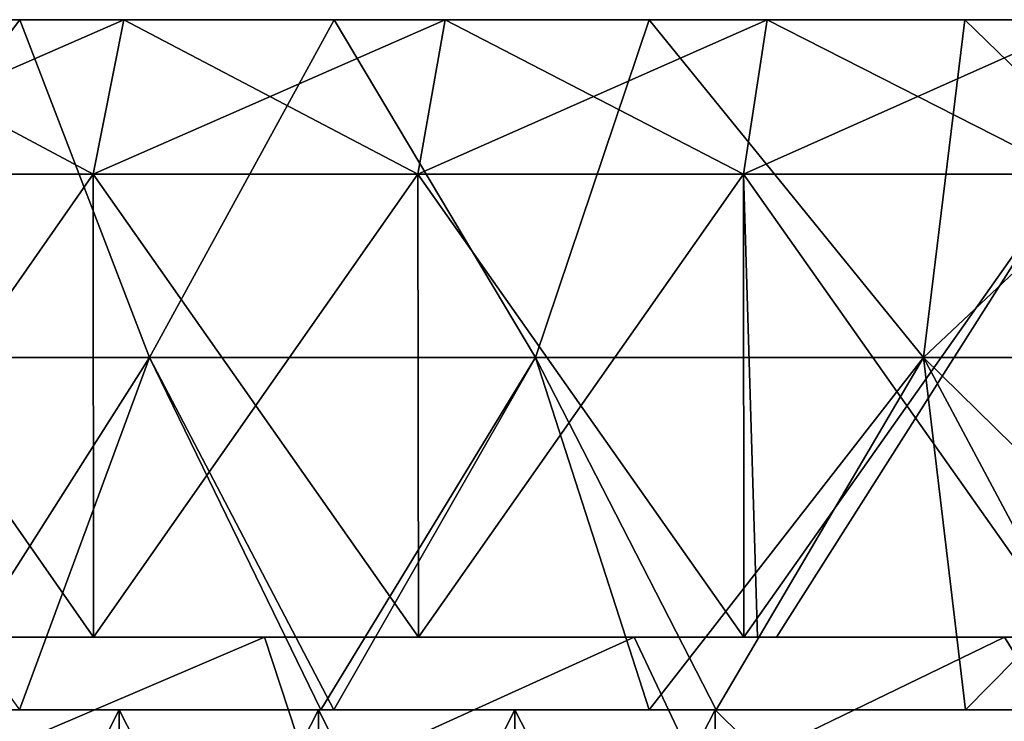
# Model space of a CAD drawing. Header units: inches. Extents: x -3.56 to 3.56, y -0.38 to 0.62.
# Tile 126 of 256: x -0.58 to -0.38, y 0.48 to 0.62. Entities that reach past the tile are written whole.
import ezdxf

# ---------------------------------------------------------------- set-up
doc = ezdxf.new("R2010")
doc.units = ezdxf.units.IN
doc.header["$LTSCALE"] = 65.185185
doc.header["$MEASUREMENT"] = 0
for name, color, linetype in [('1', 7, 'CONTINUOUS'), ('13', 7, 'CONTINUOUS'), ('14', 7, 'CONTINUOUS'), ('15', 7, 'CONTINUOUS'), ('16', 7, 'CONTINUOUS'), ('17', 7, 'CONTINUOUS'), ('2', 7, 'CONTINUOUS'), ('3', 7, 'CONTINUOUS'), ('4', 7, 'CONTINUOUS'), ('5', 7, 'CONTINUOUS'), ('6', 7, 'CONTINUOUS'), ('7', 7, 'CONTINUOUS')]:
    doc.layers.add(name, color=color, linetype=linetype)

msp = doc.modelspace()

# ---------------------------------------------------------------- linework, layer by layer
at = {"layer": '1', "color": 13, "linetype": 'Continuous', "true_color": 0xd67263}
for points in [[(-0.57795, 0.5, 2.84257), (-0.63045, 0.5, 2.80499), (-0.65173, 0.5, 2.84257), (-0.57795, 0.5, 2.84257)], [(-0.57795, 0.5, 2.84257), (-0.65173, 0.5, 2.84257), (-0.58795, 0.5, 2.92265), (-0.57795, 0.5, 2.84257)], [(-0.64894, 0.5, -3.00327), (-0.61028, 0.5, -2.92319), (-0.56904, 0.5, -3.00327), (-0.64894, 0.5, -3.00327)], [(-0.64894, 0.5, -3.00327), (-0.56904, 0.5, -3.00327), (-0.58769, 0.5, -3.08335), (-0.64894, 0.5, -3.00327)], [(-0.56491, 0.5, -2.81893), (-0.5829, 0.5, -2.84311), (-0.63045, 0.5, -2.80499), (-0.56491, 0.5, -2.81893)], [(-0.56491, 0.5, 2.81893), (-0.63045, 0.5, 2.80499), (-0.57795, 0.5, 2.84257), (-0.56491, 0.5, 2.81893)], [(-0.54925, 0.5, 3.00273), (-0.58795, 0.5, 2.92265), (-0.62915, 0.5, 3.00273), (-0.54925, 0.5, 3.00273)], [(-0.54925, 0.5, 3.00273), (-0.62915, 0.5, 3.00273), (-0.5987, 0.5, 3.08281), (-0.54925, 0.5, 3.00273)], [(-0.61028, 0.5, -2.92319), (-0.5829, 0.5, -2.84311), (-0.53039, 0.5, -2.92319), (-0.61028, 0.5, -2.92319)], [(-0.61028, 0.5, -2.92319), (-0.53039, 0.5, -2.92319), (-0.56904, 0.5, -3.00327), (-0.61028, 0.5, -2.92319)], [(-0.605, 0.5, -3.51073), (-0.58771, 0.5, -3.48375), (-0.53028, 0.5, -3.52279), (-0.605, 0.5, -3.51073)], [(-0.53028, 0.5, 3.52279), (-0.58979, 0.5, 3.48321), (-0.605, 0.5, 3.51073), (-0.53028, 0.5, 3.52279)], [(-0.51966, 0.5, 3.16289), (-0.5987, 0.5, 3.08281), (-0.59961, 0.5, 3.16289), (-0.51966, 0.5, 3.16289)], [(-0.51966, 0.5, 3.16289), (-0.59961, 0.5, 3.16289), (-0.59777, 0.5, 3.24297), (-0.51966, 0.5, 3.16289)], [(-0.59923, 0.5, -3.16343), (-0.58769, 0.5, -3.08335), (-0.51933, 0.5, -3.16343), (-0.59923, 0.5, -3.16343)], [(-0.59923, 0.5, -3.16343), (-0.51933, 0.5, -3.16343), (-0.5973, 0.5, -3.24351), (-0.59923, 0.5, -3.16343)], [(-0.51962, 0.5, 3.08281), (-0.54925, 0.5, 3.00273), (-0.5987, 0.5, 3.08281), (-0.51962, 0.5, 3.08281)], [(-0.51962, 0.5, 3.08281), (-0.5987, 0.5, 3.08281), (-0.51966, 0.5, 3.16289), (-0.51962, 0.5, 3.08281)], [(-0.51807, 0.5, 3.24297), (-0.51966, 0.5, 3.16289), (-0.59777, 0.5, 3.24297), (-0.51807, 0.5, 3.24297)], [(-0.51807, 0.5, 3.24297), (-0.59777, 0.5, 3.24297), (-0.58346, 0.5, 3.32305), (-0.51807, 0.5, 3.24297)], [(-0.5973, 0.5, -3.24351), (-0.51933, 0.5, -3.16343), (-0.51767, 0.5, -3.24351), (-0.5973, 0.5, -3.24351)], [(-0.5973, 0.5, -3.24351), (-0.51767, 0.5, -3.24351), (-0.58283, 0.5, -3.32359), (-0.5973, 0.5, -3.24351)], [(-0.51114, 0.5, 3.48321), (-0.58517, 0.5, 3.40313), (-0.58979, 0.5, 3.48321), (-0.51114, 0.5, 3.48321)], [(-0.51114, 0.5, 3.48321), (-0.58979, 0.5, 3.48321), (-0.53028, 0.5, 3.52279), (-0.51114, 0.5, 3.48321)], [(-0.50803, 0.5, 2.92265), (-0.57795, 0.5, 2.84257), (-0.58795, 0.5, 2.92265), (-0.50803, 0.5, 2.92265)], [(-0.50803, 0.5, 2.92265), (-0.58795, 0.5, 2.92265), (-0.54925, 0.5, 3.00273), (-0.50803, 0.5, 2.92265)], [(-0.58771, 0.5, -3.48375), (-0.58423, 0.5, -3.40367), (-0.50933, 0.5, -3.48375), (-0.58771, 0.5, -3.48375)], [(-0.58771, 0.5, -3.48375), (-0.50933, 0.5, -3.48375), (-0.53028, 0.5, -3.52279), (-0.58771, 0.5, -3.48375)], [(-0.58769, 0.5, -3.08335), (-0.56904, 0.5, -3.00327), (-0.50863, 0.5, -3.08335), (-0.58769, 0.5, -3.08335)], [(-0.58769, 0.5, -3.08335), (-0.50863, 0.5, -3.08335), (-0.51933, 0.5, -3.16343), (-0.58769, 0.5, -3.08335)], [(-0.50715, 0.5, 3.40313), (-0.58346, 0.5, 3.32305), (-0.58517, 0.5, 3.40313), (-0.50715, 0.5, 3.40313)], [(-0.50715, 0.5, 3.40313), (-0.58517, 0.5, 3.40313), (-0.51114, 0.5, 3.48321), (-0.50715, 0.5, 3.40313)], [(-0.58423, 0.5, -3.40367), (-0.58283, 0.5, -3.32359), (-0.50634, 0.5, -3.40367), (-0.58423, 0.5, -3.40367)], [(-0.58423, 0.5, -3.40367), (-0.50634, 0.5, -3.40367), (-0.50933, 0.5, -3.48375), (-0.58423, 0.5, -3.40367)], [(-0.50567, 0.5, 3.32305), (-0.51807, 0.5, 3.24297), (-0.58346, 0.5, 3.32305), (-0.50567, 0.5, 3.32305)], [(-0.50567, 0.5, 3.32305), (-0.58346, 0.5, 3.32305), (-0.50715, 0.5, 3.40313), (-0.50567, 0.5, 3.32305)], [(-0.5829, 0.5, -2.84311), (-0.50472, 0.5, -2.84311), (-0.53039, 0.5, -2.92319), (-0.5829, 0.5, -2.84311)], [(-0.50472, 0.5, -2.84311), (-0.5829, 0.5, -2.84311), (-0.56491, 0.5, -2.81893), (-0.50472, 0.5, -2.84311)], [(-0.58283, 0.5, -3.32359), (-0.51767, 0.5, -3.24351), (-0.50513, 0.5, -3.32359), (-0.58283, 0.5, -3.32359)], [(-0.58283, 0.5, -3.32359), (-0.50513, 0.5, -3.32359), (-0.50634, 0.5, -3.40367), (-0.58283, 0.5, -3.32359)], [(-0.50417, 0.5, 2.84257), (-0.56491, 0.5, 2.81893), (-0.57795, 0.5, 2.84257), (-0.50417, 0.5, 2.84257)], [(-0.50417, 0.5, 2.84257), (-0.57795, 0.5, 2.84257), (-0.50803, 0.5, 2.92265), (-0.50417, 0.5, 2.84257)], [(-0.56904, 0.5, -3.00327), (-0.53039, 0.5, -2.92319), (-0.48913, 0.5, -3.00327), (-0.56904, 0.5, -3.00327)], [(-0.56904, 0.5, -3.00327), (-0.48913, 0.5, -3.00327), (-0.50863, 0.5, -3.08335), (-0.56904, 0.5, -3.00327)], [(-0.4991, 0.5, -2.83133), (-0.50472, 0.5, -2.84311), (-0.56491, 0.5, -2.81893), (-0.4991, 0.5, -2.83133)], [(-0.4991, 0.5, 2.83133), (-0.56491, 0.5, 2.81893), (-0.50417, 0.5, 2.84257), (-0.4991, 0.5, 2.83133)], [(-0.46936, 0.5, 3.00273), (-0.50803, 0.5, 2.92265), (-0.54925, 0.5, 3.00273), (-0.46936, 0.5, 3.00273)], [(-0.46936, 0.5, 3.00273), (-0.54925, 0.5, 3.00273), (-0.51962, 0.5, 3.08281), (-0.46936, 0.5, 3.00273)], [(-0.53039, 0.5, -2.92319), (-0.50472, 0.5, -2.84311), (-0.45049, 0.5, -2.92319), (-0.53039, 0.5, -2.92319)], [(-0.53039, 0.5, -2.92319), (-0.45049, 0.5, -2.92319), (-0.48913, 0.5, -3.00327), (-0.53039, 0.5, -2.92319)], [(-0.53028, 0.5, -3.52279), (-0.50933, 0.5, -3.48375), (-0.45538, 0.5, -3.53326), (-0.53028, 0.5, -3.52279)], [(-0.45538, 0.5, 3.53326), (-0.51114, 0.5, 3.48321), (-0.53028, 0.5, 3.52279), (-0.45538, 0.5, 3.53326)], [(-0.43971, 0.5, 3.16289), (-0.51962, 0.5, 3.08281), (-0.51966, 0.5, 3.16289), (-0.43971, 0.5, 3.16289)], [(-0.43971, 0.5, 3.16289), (-0.51966, 0.5, 3.16289), (-0.51807, 0.5, 3.24297), (-0.43971, 0.5, 3.16289)], [(-0.44055, 0.5, 3.08281), (-0.46936, 0.5, 3.00273), (-0.51962, 0.5, 3.08281), (-0.44055, 0.5, 3.08281)], [(-0.44055, 0.5, 3.08281), (-0.51962, 0.5, 3.08281), (-0.43971, 0.5, 3.16289), (-0.44055, 0.5, 3.08281)], [(-0.51933, 0.5, -3.16343), (-0.50863, 0.5, -3.08335), (-0.43944, 0.5, -3.16343), (-0.51933, 0.5, -3.16343)], [(-0.51933, 0.5, -3.16343), (-0.43944, 0.5, -3.16343), (-0.51767, 0.5, -3.24351), (-0.51933, 0.5, -3.16343)], [(-0.43837, 0.5, 3.24297), (-0.43971, 0.5, 3.16289), (-0.51807, 0.5, 3.24297), (-0.43837, 0.5, 3.24297)], [(-0.43837, 0.5, 3.24297), (-0.51807, 0.5, 3.24297), (-0.50567, 0.5, 3.32305), (-0.43837, 0.5, 3.24297)], [(-0.51767, 0.5, -3.24351), (-0.43944, 0.5, -3.16343), (-0.43803, 0.5, -3.24351), (-0.51767, 0.5, -3.24351)], [(-0.51767, 0.5, -3.24351), (-0.43803, 0.5, -3.24351), (-0.50513, 0.5, -3.32359), (-0.51767, 0.5, -3.24351)], [(-0.43249, 0.5, 3.48321), (-0.50715, 0.5, 3.40313), (-0.51114, 0.5, 3.48321), (-0.43249, 0.5, 3.48321)], [(-0.43249, 0.5, 3.48321), (-0.51114, 0.5, 3.48321), (-0.45538, 0.5, 3.53326), (-0.43249, 0.5, 3.48321)], [(-0.50933, 0.5, -3.48375), (-0.50634, 0.5, -3.40367), (-0.43096, 0.5, -3.48375), (-0.50933, 0.5, -3.48375)], [(-0.50933, 0.5, -3.48375), (-0.43096, 0.5, -3.48375), (-0.45538, 0.5, -3.53326), (-0.50933, 0.5, -3.48375)], [(-0.50863, 0.5, -3.08335), (-0.48913, 0.5, -3.00327), (-0.42957, 0.5, -3.08335), (-0.50863, 0.5, -3.08335)], [(-0.50863, 0.5, -3.08335), (-0.42957, 0.5, -3.08335), (-0.43944, 0.5, -3.16343), (-0.50863, 0.5, -3.08335)], [(-0.42812, 0.5, 2.92265), (-0.50417, 0.5, 2.84257), (-0.50803, 0.5, 2.92265), (-0.42812, 0.5, 2.92265)], [(-0.42812, 0.5, 2.92265), (-0.50803, 0.5, 2.92265), (-0.46936, 0.5, 3.00273), (-0.42812, 0.5, 2.92265)], [(-0.42914, 0.5, 3.40313), (-0.50567, 0.5, 3.32305), (-0.50715, 0.5, 3.40313), (-0.42914, 0.5, 3.40313)], [(-0.42914, 0.5, 3.40313), (-0.50715, 0.5, 3.40313), (-0.43249, 0.5, 3.48321), (-0.42914, 0.5, 3.40313)], [(-0.50634, 0.5, -3.40367), (-0.50513, 0.5, -3.32359), (-0.42845, 0.5, -3.40367), (-0.50634, 0.5, -3.40367)], [(-0.50634, 0.5, -3.40367), (-0.42845, 0.5, -3.40367), (-0.43096, 0.5, -3.48375), (-0.50634, 0.5, -3.40367)], [(-0.42788, 0.5, 3.32305), (-0.43837, 0.5, 3.24297), (-0.50567, 0.5, 3.32305), (-0.42788, 0.5, 3.32305)], [(-0.42788, 0.5, 3.32305), (-0.50567, 0.5, 3.32305), (-0.42914, 0.5, 3.40313), (-0.42788, 0.5, 3.32305)], [(-0.50513, 0.5, -3.32359), (-0.43803, 0.5, -3.24351), (-0.42743, 0.5, -3.32359), (-0.50513, 0.5, -3.32359)], [(-0.50513, 0.5, -3.32359), (-0.42743, 0.5, -3.32359), (-0.42845, 0.5, -3.40367), (-0.50513, 0.5, -3.32359)], [(-0.50472, 0.5, -2.84311), (-0.42656, 0.5, -2.84318), (-0.45049, 0.5, -2.92319), (-0.50472, 0.5, -2.84311)], [(-0.42656, 0.5, -2.84318), (-0.50472, 0.5, -2.84311), (-0.43315, 0.5, -2.84218), (-0.42656, 0.5, -2.84318)], [(-0.43315, 0.5, -2.84218), (-0.50472, 0.5, -2.84311), (-0.4991, 0.5, -2.83133), (-0.43315, 0.5, -2.84218)], [(-0.43315, 0.5, 2.84218), (-0.4991, 0.5, 2.83133), (-0.50417, 0.5, 2.84257), (-0.43315, 0.5, 2.84218)], [(-0.43039, 0.5, 2.8426), (-0.43315, 0.5, 2.84218), (-0.50417, 0.5, 2.84257), (-0.43039, 0.5, 2.8426)], [(-0.43039, 0.5, 2.8426), (-0.50417, 0.5, 2.84257), (-0.42812, 0.5, 2.92265), (-0.43039, 0.5, 2.8426)], [(-0.48913, 0.5, -3.00327), (-0.45049, 0.5, -2.92319), (-0.40922, 0.5, -3.00327), (-0.48913, 0.5, -3.00327)], [(-0.48913, 0.5, -3.00327), (-0.40922, 0.5, -3.00327), (-0.42957, 0.5, -3.08335), (-0.48913, 0.5, -3.00327)], [(-0.38947, 0.5, 3.00273), (-0.42812, 0.5, 2.92265), (-0.46936, 0.5, 3.00273), (-0.38947, 0.5, 3.00273)], [(-0.38947, 0.5, 3.00273), (-0.46936, 0.5, 3.00273), (-0.44055, 0.5, 3.08281), (-0.38947, 0.5, 3.00273)], [(-0.45538, 0.5, -3.53326), (-0.43096, 0.5, -3.48375), (-0.38038, 0.5, -3.54213), (-0.45538, 0.5, -3.53326)], [(-0.38038, 0.5, 3.54213), (-0.43249, 0.5, 3.48321), (-0.45538, 0.5, 3.53326), (-0.38038, 0.5, 3.54213)], [(-0.45049, 0.5, -2.92319), (-0.42656, 0.5, -2.84318), (-0.37059, 0.5, -2.92319), (-0.45049, 0.5, -2.92319)], [(-0.45049, 0.5, -2.92319), (-0.37059, 0.5, -2.92319), (-0.40922, 0.5, -3.00327), (-0.45049, 0.5, -2.92319)], [(-0.36148, 0.5, 3.08281), (-0.38947, 0.5, 3.00273), (-0.44055, 0.5, 3.08281), (-0.36148, 0.5, 3.08281)], [(-0.36148, 0.5, 3.08281), (-0.44055, 0.5, 3.08281), (-0.43971, 0.5, 3.16289), (-0.36148, 0.5, 3.08281)], [(-0.35977, 0.5, 3.16289), (-0.36148, 0.5, 3.08281), (-0.43971, 0.5, 3.16289), (-0.35977, 0.5, 3.16289)], [(-0.35977, 0.5, 3.16289), (-0.43971, 0.5, 3.16289), (-0.43837, 0.5, 3.24297), (-0.35977, 0.5, 3.16289)], [(-0.43944, 0.5, -3.16343), (-0.42957, 0.5, -3.08335), (-0.35954, 0.5, -3.16343), (-0.43944, 0.5, -3.16343)], [(-0.43944, 0.5, -3.16343), (-0.35954, 0.5, -3.16343), (-0.43803, 0.5, -3.24351), (-0.43944, 0.5, -3.16343)], [(-0.35868, 0.5, 3.24297), (-0.35977, 0.5, 3.16289), (-0.43837, 0.5, 3.24297), (-0.35868, 0.5, 3.24297)], [(-0.35868, 0.5, 3.24297), (-0.43837, 0.5, 3.24297), (-0.42788, 0.5, 3.32305), (-0.35868, 0.5, 3.24297)], [(-0.43803, 0.5, -3.24351), (-0.35954, 0.5, -3.16343), (-0.3584, 0.5, -3.24351), (-0.43803, 0.5, -3.24351)], [(-0.43803, 0.5, -3.24351), (-0.3584, 0.5, -3.24351), (-0.42743, 0.5, -3.32359), (-0.43803, 0.5, -3.24351)], [(-0.35383, 0.5, 3.48321), (-0.42914, 0.5, 3.40313), (-0.43249, 0.5, 3.48321), (-0.35383, 0.5, 3.48321)], [(-0.35383, 0.5, 3.48321), (-0.43249, 0.5, 3.48321), (-0.38038, 0.5, 3.54213), (-0.35383, 0.5, 3.48321)], [(-0.43096, 0.5, -3.48375), (-0.42845, 0.5, -3.40367), (-0.35258, 0.5, -3.48375), (-0.43096, 0.5, -3.48375)], [(-0.43096, 0.5, -3.48375), (-0.35258, 0.5, -3.48375), (-0.38038, 0.5, -3.54213), (-0.43096, 0.5, -3.48375)], [(-0.36707, 0.5, 2.85147), (-0.43039, 0.5, 2.8426), (-0.42812, 0.5, 2.92265), (-0.36707, 0.5, 2.85147)], [(-0.42957, 0.5, -3.08335), (-0.40922, 0.5, -3.00327), (-0.3505, 0.5, -3.08335), (-0.42957, 0.5, -3.08335)], [(-0.42957, 0.5, -3.08335), (-0.3505, 0.5, -3.08335), (-0.35954, 0.5, -3.16343), (-0.42957, 0.5, -3.08335)], [(-0.35112, 0.5, 3.40313), (-0.42788, 0.5, 3.32305), (-0.42914, 0.5, 3.40313), (-0.35112, 0.5, 3.40313)], [(-0.35112, 0.5, 3.40313), (-0.42914, 0.5, 3.40313), (-0.35383, 0.5, 3.48321), (-0.35112, 0.5, 3.40313)], [(-0.42845, 0.5, -3.40367), (-0.42743, 0.5, -3.32359), (-0.35056, 0.5, -3.40367), (-0.42845, 0.5, -3.40367)], [(-0.42845, 0.5, -3.40367), (-0.35056, 0.5, -3.40367), (-0.35258, 0.5, -3.48375), (-0.42845, 0.5, -3.40367)], [(-0.34821, 0.5, 2.92265), (-0.36707, 0.5, 2.85147), (-0.42812, 0.5, 2.92265), (-0.34821, 0.5, 2.92265)], [(-0.34821, 0.5, 2.92265), (-0.42812, 0.5, 2.92265), (-0.38947, 0.5, 3.00273), (-0.34821, 0.5, 2.92265)], [(-0.3501, 0.5, 3.32305), (-0.35868, 0.5, 3.24297), (-0.42788, 0.5, 3.32305), (-0.3501, 0.5, 3.32305)], [(-0.3501, 0.5, 3.32305), (-0.42788, 0.5, 3.32305), (-0.35112, 0.5, 3.40313), (-0.3501, 0.5, 3.32305)], [(-0.42743, 0.5, -3.32359), (-0.3584, 0.5, -3.24351), (-0.34972, 0.5, -3.32359), (-0.42743, 0.5, -3.32359)], [(-0.42743, 0.5, -3.32359), (-0.34972, 0.5, -3.32359), (-0.35056, 0.5, -3.40367), (-0.42743, 0.5, -3.32359)], [(-0.42656, 0.5, -2.84318), (-0.36707, 0.5, -2.85147), (-0.37059, 0.5, -2.92319), (-0.42656, 0.5, -2.84318)], [(-0.40922, 0.5, -3.00327), (-0.37059, 0.5, -2.92319), (-0.32931, 0.5, -3.00327), (-0.40922, 0.5, -3.00327)], [(-0.40922, 0.5, -3.00327), (-0.32931, 0.5, -3.00327), (-0.3505, 0.5, -3.08335), (-0.40922, 0.5, -3.00327)], [(-0.30957, 0.5, 3.00273), (-0.34821, 0.5, 2.92265), (-0.38947, 0.5, 3.00273), (-0.30957, 0.5, 3.00273)], [(-0.30957, 0.5, 3.00273), (-0.38947, 0.5, 3.00273), (-0.36148, 0.5, 3.08281), (-0.30957, 0.5, 3.00273)]]:
    msp.add_3dface(points, dxfattribs=at)
at = {"layer": '13', "color": 13, "linetype": 'Continuous', "true_color": 0xd67263}
for points in [[(-0.51885, 0.48525, -2.63692), (-0.57993, 0.48525, -2.62416), (-0.59992, 0.48525, -2.69504), (-0.51885, 0.48525, -2.63692)], [(-0.55972, 0.48525, -2.70366), (-0.51885, 0.48525, -2.63692), (-0.59992, 0.48525, -2.69504), (-0.55972, 0.48525, -2.70366)], [(-0.57993, 0.48525, 2.62416), (-0.51885, 0.48525, 2.63692), (-0.59992, 0.48525, 2.69504), (-0.57993, 0.48525, 2.62416)], [(-0.59992, 0.48525, 2.69504), (-0.51885, 0.48525, 2.63692), (-0.51934, 0.48525, 2.7117), (-0.59992, 0.48525, 2.69504)], [(-0.55972, 0.48525, 2.70366), (-0.59992, 0.48525, 2.69504), (-0.51934, 0.48525, 2.7117), (-0.55972, 0.48525, 2.70366)], [(-0.51934, 0.48525, -2.7117), (-0.51885, 0.48525, -2.63692), (-0.55972, 0.48525, -2.70366), (-0.51934, 0.48525, -2.7117)], [(-0.43877, 0.48525, -2.65143), (-0.45234, 0.48525, -2.64915), (-0.51934, 0.48525, -2.7117), (-0.43877, 0.48525, -2.65143)], [(-0.47955, 0.48525, -2.71901), (-0.43877, 0.48525, -2.65143), (-0.51934, 0.48525, -2.7117), (-0.47955, 0.48525, -2.71901)], [(-0.45234, 0.48525, -2.64915), (-0.51625, 0.48525, -2.63743), (-0.51934, 0.48525, -2.7117), (-0.45234, 0.48525, -2.64915)], [(-0.51625, 0.48525, -2.63743), (-0.51885, 0.48525, -2.63692), (-0.51934, 0.48525, -2.7117), (-0.51625, 0.48525, -2.63743)], [(-0.51885, 0.48525, 2.63692), (-0.51625, 0.48525, 2.63743), (-0.51934, 0.48525, 2.7117), (-0.51885, 0.48525, 2.63692)], [(-0.51625, 0.48525, 2.63743), (-0.45234, 0.48525, 2.64915), (-0.51934, 0.48525, 2.7117), (-0.51625, 0.48525, 2.63743)], [(-0.45234, 0.48525, 2.64915), (-0.43877, 0.48525, 2.65143), (-0.51934, 0.48525, 2.7117), (-0.45234, 0.48525, 2.64915)], [(-0.51934, 0.48525, 2.7117), (-0.43877, 0.48525, 2.65143), (-0.43897, 0.48525, 2.72585), (-0.51934, 0.48525, 2.7117)], [(-0.47955, 0.48525, 2.71901), (-0.51934, 0.48525, 2.7117), (-0.43897, 0.48525, 2.72585), (-0.47955, 0.48525, 2.71901)], [(-0.43897, 0.48525, -2.72585), (-0.43877, 0.48525, -2.65143), (-0.47955, 0.48525, -2.71901), (-0.43897, 0.48525, -2.72585)], [(-0.35873, 0.48525, -2.66345), (-0.3883, 0.48525, -2.6593), (-0.43897, 0.48525, -2.72585), (-0.35873, 0.48525, -2.66345)], [(-0.359, 0.48525, -2.73753), (-0.35873, 0.48525, -2.66345), (-0.43897, 0.48525, -2.72585), (-0.359, 0.48525, -2.73753)], [(-0.3883, 0.48525, -2.6593), (-0.43877, 0.48525, -2.65143), (-0.43897, 0.48525, -2.72585), (-0.3883, 0.48525, -2.6593)], [(-0.43877, 0.48525, 2.65143), (-0.3883, 0.48525, 2.6593), (-0.43897, 0.48525, 2.72585), (-0.43877, 0.48525, 2.65143)], [(-0.3883, 0.48525, 2.6593), (-0.35873, 0.48525, 2.66345), (-0.43897, 0.48525, 2.72585), (-0.3883, 0.48525, 2.6593)], [(-0.43897, 0.48525, 2.72585), (-0.35873, 0.48525, 2.66345), (-0.359, 0.48525, 2.73753), (-0.43897, 0.48525, 2.72585)]]:
    msp.add_3dface(points, dxfattribs=at)
at = {"layer": '14', "color": 13, "linetype": 'Continuous', "true_color": 0xd67263}
for points in [[(-0.59992, 0.40625, -2.69504), (-0.55972, 0.40625, -2.70366), (-0.59992, 0.48525, -2.69504), (-0.59992, 0.40625, -2.69504)], [(-0.55972, 0.40625, -2.70366), (-0.55972, 0.48525, -2.70366), (-0.59992, 0.48525, -2.69504), (-0.55972, 0.40625, -2.70366)], [(-0.55972, 0.40625, -2.70366), (-0.51934, 0.40625, -2.7117), (-0.55972, 0.48525, -2.70366), (-0.55972, 0.40625, -2.70366)], [(-0.51934, 0.40625, -2.7117), (-0.51934, 0.48525, -2.7117), (-0.55972, 0.48525, -2.70366), (-0.51934, 0.40625, -2.7117)], [(-0.51934, 0.40625, -2.7117), (-0.47955, 0.40625, -2.71901), (-0.51934, 0.48525, -2.7117), (-0.51934, 0.40625, -2.7117)], [(-0.47955, 0.40625, -2.71901), (-0.47955, 0.48525, -2.71901), (-0.51934, 0.48525, -2.7117), (-0.47955, 0.40625, -2.71901)], [(-0.47955, 0.40625, -2.71901), (-0.43897, 0.40625, -2.72585), (-0.47955, 0.48525, -2.71901), (-0.47955, 0.40625, -2.71901)], [(-0.43897, 0.40625, -2.72585), (-0.43897, 0.48525, -2.72585), (-0.47955, 0.48525, -2.71901), (-0.43897, 0.40625, -2.72585)], [(-0.43897, 0.40625, -2.72585), (-0.359, 0.40625, -2.73753), (-0.43897, 0.48525, -2.72585), (-0.43897, 0.40625, -2.72585)], [(-0.359, 0.40625, -2.73753), (-0.359, 0.48525, -2.73753), (-0.43897, 0.48525, -2.72585), (-0.359, 0.40625, -2.73753)]]:
    msp.add_3dface(points, dxfattribs=at)
at = {"layer": '15', "color": 13, "linetype": 'Continuous', "true_color": 0xd67263}
for points in [[(-0.55972, 0.40625, 2.70366), (-0.59992, 0.40625, 2.69504), (-0.55972, 0.48525, 2.70366), (-0.55972, 0.40625, 2.70366)], [(-0.59992, 0.40625, 2.69504), (-0.59992, 0.48525, 2.69504), (-0.55972, 0.48525, 2.70366), (-0.59992, 0.40625, 2.69504)], [(-0.51934, 0.40625, 2.7117), (-0.55972, 0.40625, 2.70366), (-0.51934, 0.48525, 2.7117), (-0.51934, 0.40625, 2.7117)], [(-0.55972, 0.40625, 2.70366), (-0.55972, 0.48525, 2.70366), (-0.51934, 0.48525, 2.7117), (-0.55972, 0.40625, 2.70366)], [(-0.47955, 0.40625, 2.71901), (-0.51934, 0.40625, 2.7117), (-0.47955, 0.48525, 2.71901), (-0.47955, 0.40625, 2.71901)], [(-0.51934, 0.40625, 2.7117), (-0.51934, 0.48525, 2.7117), (-0.47955, 0.48525, 2.71901), (-0.51934, 0.40625, 2.7117)], [(-0.43897, 0.40625, 2.72585), (-0.47955, 0.40625, 2.71901), (-0.43897, 0.48525, 2.72585), (-0.43897, 0.40625, 2.72585)], [(-0.47955, 0.40625, 2.71901), (-0.47955, 0.48525, 2.71901), (-0.43897, 0.48525, 2.72585), (-0.47955, 0.40625, 2.71901)], [(-0.359, 0.40625, 2.73753), (-0.43897, 0.40625, 2.72585), (-0.359, 0.48525, 2.73753), (-0.359, 0.40625, 2.73753)], [(-0.43897, 0.40625, 2.72585), (-0.43897, 0.48525, 2.72585), (-0.359, 0.48525, 2.73753), (-0.43897, 0.40625, 2.72585)]]:
    msp.add_3dface(points, dxfattribs=at)
at = {"layer": '16', "color": 13, "linetype": 'Continuous', "true_color": 0xd67263}
for points in [[(-0.6236, 0.625, -2.7745), (-0.55877, 0.625, -2.78829), (-0.63043, 0.59375, -2.80503), (-0.6236, 0.625, -2.7745)], [(-0.55877, 0.625, -2.78829), (-0.56499, 0.59375, -2.81894), (-0.63043, 0.59375, -2.80503), (-0.55877, 0.625, -2.78829)], [(-0.55877, 0.625, -2.78829), (-0.49368, 0.625, -2.80056), (-0.56499, 0.59375, -2.81894), (-0.55877, 0.625, -2.78829)], [(-0.49368, 0.625, -2.80056), (-0.49924, 0.59375, -2.83132), (-0.56499, 0.59375, -2.81894), (-0.49368, 0.625, -2.80056)], [(-0.49368, 0.625, -2.80056), (-0.42845, 0.625, -2.81129), (-0.49924, 0.59375, -2.83132), (-0.49368, 0.625, -2.80056)], [(-0.42845, 0.625, -2.81129), (-0.43322, 0.59375, -2.84217), (-0.49924, 0.59375, -2.83132), (-0.42845, 0.625, -2.81129)], [(-0.42845, 0.625, -2.81129), (-0.36308, 0.625, -2.82047), (-0.43322, 0.59375, -2.84217), (-0.42845, 0.625, -2.81129)], [(-0.36308, 0.625, -2.82047), (-0.36697, 0.59375, -2.85148), (-0.43322, 0.59375, -2.84217), (-0.36308, 0.625, -2.82047)]]:
    msp.add_3dface(points, dxfattribs=at)
at = {"layer": '17', "color": 13, "linetype": 'Continuous', "true_color": 0xd67263}
for points in [[(-0.6236, 0.625, 2.7745), (-0.63043, 0.59375, 2.80503), (-0.56499, 0.59375, 2.81894), (-0.6236, 0.625, 2.7745)], [(-0.55877, 0.625, 2.78829), (-0.6236, 0.625, 2.7745), (-0.56499, 0.59375, 2.81894), (-0.55877, 0.625, 2.78829)], [(-0.55877, 0.625, 2.78829), (-0.56499, 0.59375, 2.81894), (-0.49924, 0.59375, 2.83132), (-0.55877, 0.625, 2.78829)], [(-0.49368, 0.625, 2.80056), (-0.55877, 0.625, 2.78829), (-0.49924, 0.59375, 2.83132), (-0.49368, 0.625, 2.80056)], [(-0.49368, 0.625, 2.80056), (-0.49924, 0.59375, 2.83132), (-0.43323, 0.59375, 2.84217), (-0.49368, 0.625, 2.80056)], [(-0.42845, 0.625, 2.81129), (-0.49368, 0.625, 2.80056), (-0.43323, 0.59375, 2.84217), (-0.42845, 0.625, 2.81129)], [(-0.42845, 0.625, 2.81129), (-0.43323, 0.59375, 2.84217), (-0.36697, 0.59375, 2.85148), (-0.42845, 0.625, 2.81129)], [(-0.36308, 0.625, 2.82047), (-0.42845, 0.625, 2.81129), (-0.36697, 0.59375, 2.85148), (-0.36308, 0.625, 2.82047)]]:
    msp.add_3dface(points, dxfattribs=at)
at = {"layer": '2', "color": 13, "linetype": 'Continuous', "true_color": 0xd67263}
for points in [[(-0.605, 0.5, -3.51073), (-0.53028, 0.5, -3.52279), (-0.59949, 0.47038, -3.5117), (-0.605, 0.5, -3.51073)], [(-0.53028, 0.5, 3.52279), (-0.605, 0.5, 3.51073), (-0.59949, 0.47038, 3.5117), (-0.53028, 0.5, 3.52279)], [(-0.53028, 0.5, -3.52279), (-0.52059, 0.47038, -3.52426), (-0.59949, 0.47038, -3.5117), (-0.53028, 0.5, -3.52279)], [(-0.53028, 0.5, 3.52279), (-0.59949, 0.47038, 3.5117), (-0.52059, 0.47038, 3.52426), (-0.53028, 0.5, 3.52279)], [(-0.53028, 0.5, -3.52279), (-0.45538, 0.5, -3.53326), (-0.52059, 0.47038, -3.52426), (-0.53028, 0.5, -3.52279)], [(-0.45538, 0.5, 3.53326), (-0.53028, 0.5, 3.52279), (-0.52059, 0.47038, 3.52426), (-0.45538, 0.5, 3.53326)], [(-0.45538, 0.5, -3.53326), (-0.44142, 0.47038, -3.53505), (-0.52059, 0.47038, -3.52426), (-0.45538, 0.5, -3.53326)], [(-0.45538, 0.5, 3.53326), (-0.52059, 0.47038, 3.52426), (-0.44142, 0.47038, 3.53505), (-0.45538, 0.5, 3.53326)], [(-0.45538, 0.5, -3.53326), (-0.38038, 0.5, -3.54213), (-0.44142, 0.47038, -3.53505), (-0.45538, 0.5, -3.53326)], [(-0.38038, 0.5, 3.54213), (-0.45538, 0.5, 3.53326), (-0.44142, 0.47038, 3.53505), (-0.38038, 0.5, 3.54213)], [(-0.38038, 0.5, -3.54213), (-0.36204, 0.47038, -3.54406), (-0.44142, 0.47038, -3.53505), (-0.38038, 0.5, -3.54213)], [(-0.38038, 0.5, 3.54213), (-0.44142, 0.47038, 3.53505), (-0.36204, 0.47038, 3.54406), (-0.38038, 0.5, 3.54213)]]:
    msp.add_3dface(points, dxfattribs=at)
at = {"layer": '3', "color": 13, "linetype": 'Continuous', "true_color": 0xd67263}
for points in [[(-0.64318, 0.625, -2.60936), (-0.63126, 0.55657, -2.61231), (-0.57982, 0.625, -2.62417), (-0.64318, 0.625, -2.60936)], [(-0.63126, 0.55657, -2.61231), (-0.55357, 0.55657, -2.62987), (-0.57982, 0.625, -2.62417), (-0.63126, 0.55657, -2.61231)], [(-0.57982, 0.625, -2.62417), (-0.55357, 0.55657, -2.62987), (-0.51617, 0.625, -2.63745), (-0.57982, 0.625, -2.62417)], [(-0.55357, 0.55657, -2.62987), (-0.47539, 0.55657, -2.64512), (-0.51617, 0.625, -2.63745), (-0.55357, 0.55657, -2.62987)], [(-0.51617, 0.625, -2.63745), (-0.47539, 0.55657, -2.64512), (-0.45236, 0.625, -2.64915), (-0.51617, 0.625, -2.63745)], [(-0.47539, 0.55657, -2.64512), (-0.3968, 0.55657, -2.65805), (-0.45236, 0.625, -2.64915), (-0.47539, 0.55657, -2.64512)], [(-0.45236, 0.625, -2.64915), (-0.3968, 0.55657, -2.65805), (-0.38842, 0.625, -2.65928), (-0.45236, 0.625, -2.64915)], [(-0.3968, 0.55657, -2.65805), (-0.31786, 0.55657, -2.66864), (-0.38842, 0.625, -2.65928), (-0.3968, 0.55657, -2.65805)], [(-0.38842, 0.625, -2.65928), (-0.31786, 0.55657, -2.66864), (-0.3241, 0.625, -2.66787), (-0.38842, 0.625, -2.65928)], [(-0.63126, 0.55657, -2.61231), (-0.57993, 0.48525, -2.62416), (-0.55357, 0.55657, -2.62987), (-0.63126, 0.55657, -2.61231)], [(-0.57993, 0.48525, -2.62416), (-0.51885, 0.48525, -2.63692), (-0.55357, 0.55657, -2.62987), (-0.57993, 0.48525, -2.62416)], [(-0.51885, 0.48525, -2.63692), (-0.51625, 0.48525, -2.63743), (-0.55357, 0.55657, -2.62987), (-0.51885, 0.48525, -2.63692)], [(-0.55357, 0.55657, -2.62987), (-0.51625, 0.48525, -2.63743), (-0.47539, 0.55657, -2.64512), (-0.55357, 0.55657, -2.62987)], [(-0.51625, 0.48525, -2.63743), (-0.45234, 0.48525, -2.64915), (-0.47539, 0.55657, -2.64512), (-0.51625, 0.48525, -2.63743)], [(-0.45234, 0.48525, -2.64915), (-0.43877, 0.48525, -2.65143), (-0.47539, 0.55657, -2.64512), (-0.45234, 0.48525, -2.64915)], [(-0.47539, 0.55657, -2.64512), (-0.43877, 0.48525, -2.65143), (-0.3968, 0.55657, -2.65805), (-0.47539, 0.55657, -2.64512)], [(-0.43877, 0.48525, -2.65143), (-0.3883, 0.48525, -2.6593), (-0.3968, 0.55657, -2.65805), (-0.43877, 0.48525, -2.65143)], [(-0.35873, 0.48525, -2.66345), (-0.32406, 0.48525, -2.66788), (-0.3968, 0.55657, -2.65805), (-0.35873, 0.48525, -2.66345)], [(-0.3968, 0.55657, -2.65805), (-0.32406, 0.48525, -2.66788), (-0.31786, 0.55657, -2.66864), (-0.3968, 0.55657, -2.65805)], [(-0.3883, 0.48525, -2.6593), (-0.35873, 0.48525, -2.66345), (-0.3968, 0.55657, -2.65805), (-0.3883, 0.48525, -2.6593)]]:
    msp.add_3dface(points, dxfattribs=at)
at = {"layer": '4', "color": 13, "linetype": 'Continuous', "true_color": 0xd67263}
for points in [[(-0.57982, 0.625, 2.62417), (-0.63126, 0.55657, 2.61231), (-0.64318, 0.625, 2.60936), (-0.57982, 0.625, 2.62417)], [(-0.55357, 0.55657, 2.62987), (-0.63126, 0.55657, 2.61231), (-0.57982, 0.625, 2.62417), (-0.55357, 0.55657, 2.62987)], [(-0.51617, 0.625, 2.63745), (-0.55357, 0.55657, 2.62987), (-0.57982, 0.625, 2.62417), (-0.51617, 0.625, 2.63745)], [(-0.47539, 0.55657, 2.64512), (-0.55357, 0.55657, 2.62987), (-0.51617, 0.625, 2.63745), (-0.47539, 0.55657, 2.64512)], [(-0.45236, 0.625, 2.64915), (-0.47539, 0.55657, 2.64512), (-0.51617, 0.625, 2.63745), (-0.45236, 0.625, 2.64915)], [(-0.3968, 0.55657, 2.65805), (-0.47539, 0.55657, 2.64512), (-0.45236, 0.625, 2.64915), (-0.3968, 0.55657, 2.65805)], [(-0.38842, 0.625, 2.65928), (-0.3968, 0.55657, 2.65805), (-0.45236, 0.625, 2.64915), (-0.38842, 0.625, 2.65928)], [(-0.31786, 0.55657, 2.66864), (-0.3968, 0.55657, 2.65805), (-0.3241, 0.625, 2.66787), (-0.31786, 0.55657, 2.66864)], [(-0.3241, 0.625, 2.66787), (-0.3968, 0.55657, 2.65805), (-0.38842, 0.625, 2.65928), (-0.3241, 0.625, 2.66787)], [(-0.55357, 0.55657, 2.62987), (-0.59896, 0.48525, 2.61988), (-0.63126, 0.55657, 2.61231), (-0.55357, 0.55657, 2.62987)], [(-0.57993, 0.48525, 2.62416), (-0.59896, 0.48525, 2.61988), (-0.55357, 0.55657, 2.62987), (-0.57993, 0.48525, 2.62416)], [(-0.51885, 0.48525, 2.63692), (-0.57993, 0.48525, 2.62416), (-0.55357, 0.55657, 2.62987), (-0.51885, 0.48525, 2.63692)], [(-0.47539, 0.55657, 2.64512), (-0.51885, 0.48525, 2.63692), (-0.55357, 0.55657, 2.62987), (-0.47539, 0.55657, 2.64512)], [(-0.51625, 0.48525, 2.63743), (-0.51885, 0.48525, 2.63692), (-0.47539, 0.55657, 2.64512), (-0.51625, 0.48525, 2.63743)], [(-0.45234, 0.48525, 2.64915), (-0.51625, 0.48525, 2.63743), (-0.47539, 0.55657, 2.64512), (-0.45234, 0.48525, 2.64915)], [(-0.3968, 0.55657, 2.65805), (-0.45234, 0.48525, 2.64915), (-0.47539, 0.55657, 2.64512), (-0.3968, 0.55657, 2.65805)], [(-0.43877, 0.48525, 2.65143), (-0.45234, 0.48525, 2.64915), (-0.3968, 0.55657, 2.65805), (-0.43877, 0.48525, 2.65143)], [(-0.3883, 0.48525, 2.6593), (-0.43877, 0.48525, 2.65143), (-0.3968, 0.55657, 2.65805), (-0.3883, 0.48525, 2.6593)], [(-0.31786, 0.55657, 2.66864), (-0.3883, 0.48525, 2.6593), (-0.3968, 0.55657, 2.65805), (-0.31786, 0.55657, 2.66864)], [(-0.35873, 0.48525, 2.66345), (-0.3883, 0.48525, 2.6593), (-0.31786, 0.55657, 2.66864), (-0.35873, 0.48525, 2.66345)]]:
    msp.add_3dface(points, dxfattribs=at)
at = {"layer": '5', "color": 13, "linetype": 'Continuous', "true_color": 0xd67263}
for points in [[(-0.64318, 0.625, -2.60936), (-0.57982, 0.625, -2.62417), (-0.63661, 0.625, -2.68169), (-0.64318, 0.625, -2.60936)], [(-0.57982, 0.625, 2.62417), (-0.64318, 0.625, 2.60936), (-0.62013, 0.625, 2.68367), (-0.57982, 0.625, 2.62417)], [(-0.63661, 0.625, -2.68169), (-0.57982, 0.625, -2.62417), (-0.55941, 0.625, -2.68169), (-0.63661, 0.625, -2.68169)], [(-0.63661, 0.625, -2.68169), (-0.55941, 0.625, -2.68169), (-0.59767, 0.625, -2.76177), (-0.63661, 0.625, -2.68169)], [(-0.5903, 0.625, 2.76375), (-0.6236, 0.625, 2.7745), (-0.55877, 0.625, 2.78829), (-0.5903, 0.625, 2.76375)], [(-0.6236, 0.625, -2.7745), (-0.59767, 0.625, -2.76177), (-0.55877, 0.625, -2.78829), (-0.6236, 0.625, -2.7745)], [(-0.57982, 0.625, 2.62417), (-0.62013, 0.625, 2.68367), (-0.54023, 0.625, 2.68367), (-0.57982, 0.625, 2.62417)], [(-0.62013, 0.625, 2.68367), (-0.5903, 0.625, 2.76375), (-0.54023, 0.625, 2.68367), (-0.62013, 0.625, 2.68367)], [(-0.59767, 0.625, -2.76177), (-0.55941, 0.625, -2.68169), (-0.51798, 0.625, -2.76177), (-0.59767, 0.625, -2.76177)], [(-0.59767, 0.625, -2.76177), (-0.51798, 0.625, -2.76177), (-0.55877, 0.625, -2.78829), (-0.59767, 0.625, -2.76177)], [(-0.5903, 0.625, 2.76375), (-0.51159, 0.625, 2.76375), (-0.54023, 0.625, 2.68367), (-0.5903, 0.625, 2.76375)], [(-0.51159, 0.625, 2.76375), (-0.5903, 0.625, 2.76375), (-0.55877, 0.625, 2.78829), (-0.51159, 0.625, 2.76375)], [(-0.57982, 0.625, -2.62417), (-0.51617, 0.625, -2.63745), (-0.55941, 0.625, -2.68169), (-0.57982, 0.625, -2.62417)], [(-0.51617, 0.625, 2.63745), (-0.57982, 0.625, 2.62417), (-0.54023, 0.625, 2.68367), (-0.51617, 0.625, 2.63745)], [(-0.55941, 0.625, -2.68169), (-0.51617, 0.625, -2.63745), (-0.48222, 0.625, -2.68169), (-0.55941, 0.625, -2.68169)], [(-0.55941, 0.625, -2.68169), (-0.48222, 0.625, -2.68169), (-0.51798, 0.625, -2.76177), (-0.55941, 0.625, -2.68169)], [(-0.49368, 0.625, 2.80056), (-0.51159, 0.625, 2.76375), (-0.55877, 0.625, 2.78829), (-0.49368, 0.625, 2.80056)], [(-0.55877, 0.625, -2.78829), (-0.51798, 0.625, -2.76177), (-0.49368, 0.625, -2.80056), (-0.55877, 0.625, -2.78829)], [(-0.51617, 0.625, 2.63745), (-0.54023, 0.625, 2.68367), (-0.46034, 0.625, 2.68367), (-0.51617, 0.625, 2.63745)], [(-0.54023, 0.625, 2.68367), (-0.51159, 0.625, 2.76375), (-0.46034, 0.625, 2.68367), (-0.54023, 0.625, 2.68367)], [(-0.51798, 0.625, -2.76177), (-0.48222, 0.625, -2.68169), (-0.43829, 0.625, -2.76177), (-0.51798, 0.625, -2.76177)], [(-0.51798, 0.625, -2.76177), (-0.43829, 0.625, -2.76177), (-0.49368, 0.625, -2.80056), (-0.51798, 0.625, -2.76177)], [(-0.51617, 0.625, -2.63745), (-0.45236, 0.625, -2.64915), (-0.48222, 0.625, -2.68169), (-0.51617, 0.625, -2.63745)], [(-0.45236, 0.625, 2.64915), (-0.51617, 0.625, 2.63745), (-0.46034, 0.625, 2.68367), (-0.45236, 0.625, 2.64915)], [(-0.51159, 0.625, 2.76375), (-0.43288, 0.625, 2.76375), (-0.46034, 0.625, 2.68367), (-0.51159, 0.625, 2.76375)], [(-0.43288, 0.625, 2.76375), (-0.51159, 0.625, 2.76375), (-0.49368, 0.625, 2.80056), (-0.43288, 0.625, 2.76375)], [(-0.42845, 0.625, 2.81129), (-0.43288, 0.625, 2.76375), (-0.49368, 0.625, 2.80056), (-0.42845, 0.625, 2.81129)], [(-0.49368, 0.625, -2.80056), (-0.43829, 0.625, -2.76177), (-0.42845, 0.625, -2.81129), (-0.49368, 0.625, -2.80056)], [(-0.48222, 0.625, -2.68169), (-0.45236, 0.625, -2.64915), (-0.40502, 0.625, -2.68169), (-0.48222, 0.625, -2.68169)], [(-0.48222, 0.625, -2.68169), (-0.40502, 0.625, -2.68169), (-0.43829, 0.625, -2.76177), (-0.48222, 0.625, -2.68169)], [(-0.45236, 0.625, 2.64915), (-0.46034, 0.625, 2.68367), (-0.38045, 0.625, 2.68367), (-0.45236, 0.625, 2.64915)], [(-0.46034, 0.625, 2.68367), (-0.43288, 0.625, 2.76375), (-0.38045, 0.625, 2.68367), (-0.46034, 0.625, 2.68367)], [(-0.45236, 0.625, -2.64915), (-0.38842, 0.625, -2.65928), (-0.40502, 0.625, -2.68169), (-0.45236, 0.625, -2.64915)], [(-0.38842, 0.625, 2.65928), (-0.45236, 0.625, 2.64915), (-0.38045, 0.625, 2.68367), (-0.38842, 0.625, 2.65928)], [(-0.43829, 0.625, -2.76177), (-0.40502, 0.625, -2.68169), (-0.3586, 0.625, -2.76177), (-0.43829, 0.625, -2.76177)], [(-0.43829, 0.625, -2.76177), (-0.3586, 0.625, -2.76177), (-0.42845, 0.625, -2.81129), (-0.43829, 0.625, -2.76177)], [(-0.43288, 0.625, 2.76375), (-0.35418, 0.625, 2.76375), (-0.38045, 0.625, 2.68367), (-0.43288, 0.625, 2.76375)], [(-0.35418, 0.625, 2.76375), (-0.43288, 0.625, 2.76375), (-0.36308, 0.625, 2.82047), (-0.35418, 0.625, 2.76375)], [(-0.36308, 0.625, 2.82047), (-0.43288, 0.625, 2.76375), (-0.42845, 0.625, 2.81129), (-0.36308, 0.625, 2.82047)], [(-0.42845, 0.625, -2.81129), (-0.3586, 0.625, -2.76177), (-0.36308, 0.625, -2.82047), (-0.42845, 0.625, -2.81129)], [(-0.40502, 0.625, -2.68169), (-0.38842, 0.625, -2.65928), (-0.32782, 0.625, -2.68169), (-0.40502, 0.625, -2.68169)], [(-0.40502, 0.625, -2.68169), (-0.32782, 0.625, -2.68169), (-0.3586, 0.625, -2.76177), (-0.40502, 0.625, -2.68169)], [(-0.38842, 0.625, -2.65928), (-0.3241, 0.625, -2.66787), (-0.32782, 0.625, -2.68169), (-0.38842, 0.625, -2.65928)], [(-0.3241, 0.625, 2.66787), (-0.38842, 0.625, 2.65928), (-0.38045, 0.625, 2.68367), (-0.3241, 0.625, 2.66787)], [(-0.3241, 0.625, 2.66787), (-0.38045, 0.625, 2.68367), (-0.30055, 0.625, 2.68367), (-0.3241, 0.625, 2.66787)], [(-0.38045, 0.625, 2.68367), (-0.35418, 0.625, 2.76375), (-0.30055, 0.625, 2.68367), (-0.38045, 0.625, 2.68367)]]:
    msp.add_3dface(points, dxfattribs=at)
at = {"layer": '6', "color": 13, "linetype": 'Continuous', "true_color": 0xd67263}
for points in [[(-0.56491, 0.5, -2.81893), (-0.63045, 0.5, -2.80499), (-0.56499, 0.59375, -2.81894), (-0.56491, 0.5, -2.81893)], [(-0.56499, 0.59375, -2.81894), (-0.63045, 0.5, -2.80499), (-0.63043, 0.59375, -2.80503), (-0.56499, 0.59375, -2.81894)], [(-0.49924, 0.59375, -2.83132), (-0.56491, 0.5, -2.81893), (-0.56499, 0.59375, -2.81894), (-0.49924, 0.59375, -2.83132)], [(-0.4991, 0.5, -2.83133), (-0.56491, 0.5, -2.81893), (-0.49924, 0.59375, -2.83132), (-0.4991, 0.5, -2.83133)], [(-0.43322, 0.59375, -2.84217), (-0.4991, 0.5, -2.83133), (-0.49924, 0.59375, -2.83132), (-0.43322, 0.59375, -2.84217)], [(-0.43315, 0.5, -2.84218), (-0.4991, 0.5, -2.83133), (-0.43322, 0.59375, -2.84217), (-0.43315, 0.5, -2.84218)], [(-0.36697, 0.59375, -2.85148), (-0.43315, 0.5, -2.84218), (-0.43322, 0.59375, -2.84217), (-0.36697, 0.59375, -2.85148)], [(-0.42656, 0.5, -2.84318), (-0.43315, 0.5, -2.84218), (-0.36697, 0.59375, -2.85148), (-0.42656, 0.5, -2.84318)], [(-0.36707, 0.5, -2.85147), (-0.42656, 0.5, -2.84318), (-0.36697, 0.59375, -2.85148), (-0.36707, 0.5, -2.85147)]]:
    msp.add_3dface(points, dxfattribs=at)
at = {"layer": '7', "color": 13, "linetype": 'Continuous', "true_color": 0xd67263}
for points in [[(-0.63045, 0.5, 2.80499), (-0.56491, 0.5, 2.81893), (-0.63043, 0.59375, 2.80503), (-0.63045, 0.5, 2.80499)], [(-0.63043, 0.59375, 2.80503), (-0.56491, 0.5, 2.81893), (-0.56499, 0.59375, 2.81894), (-0.63043, 0.59375, 2.80503)], [(-0.56491, 0.5, 2.81893), (-0.4991, 0.5, 2.83133), (-0.56499, 0.59375, 2.81894), (-0.56491, 0.5, 2.81893)], [(-0.56499, 0.59375, 2.81894), (-0.4991, 0.5, 2.83133), (-0.49924, 0.59375, 2.83132), (-0.56499, 0.59375, 2.81894)], [(-0.4991, 0.5, 2.83133), (-0.43315, 0.5, 2.84218), (-0.49924, 0.59375, 2.83132), (-0.4991, 0.5, 2.83133)], [(-0.49924, 0.59375, 2.83132), (-0.43315, 0.5, 2.84218), (-0.43323, 0.59375, 2.84217), (-0.49924, 0.59375, 2.83132)], [(-0.43315, 0.5, 2.84218), (-0.43039, 0.5, 2.8426), (-0.43323, 0.59375, 2.84217), (-0.43315, 0.5, 2.84218)], [(-0.43039, 0.5, 2.8426), (-0.36707, 0.5, 2.85147), (-0.43323, 0.59375, 2.84217), (-0.43039, 0.5, 2.8426)], [(-0.43323, 0.59375, 2.84217), (-0.36707, 0.5, 2.85147), (-0.36697, 0.59375, 2.85148), (-0.43323, 0.59375, 2.84217)]]:
    msp.add_3dface(points, dxfattribs=at)

doc.saveas('drawing.dxf')
